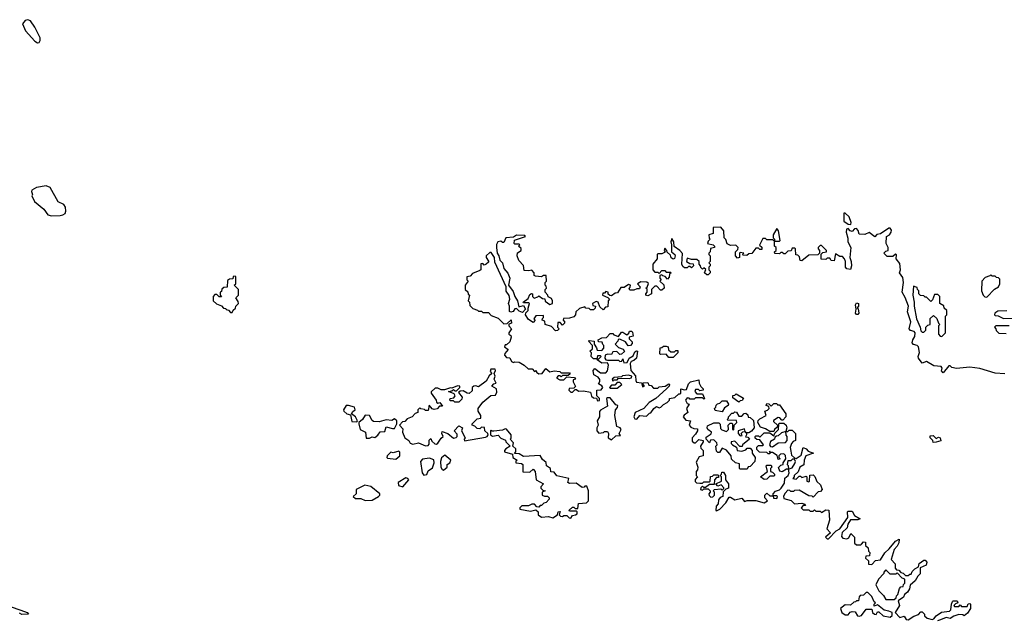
# Model space of a CAD drawing. Extents: x 2219101 to 2444320, y 201258 to 358766.
# Tile 110 of 256: x 2295357 to 2302391, y 281780 to 286074. Entities that reach past the tile are written whole.
import ezdxf

# ---------------------------------------------------------------- set-up
doc = ezdxf.new("R2010")
doc.units = 0

msp = doc.modelspace()

# ---------------------------------------------------------------- linework, layer by layer
at = {"layer": '0CON10XD'}
for points in [[(2295485, 285908.8), (2295495, 285910), (2295503.8, 285925), (2295502.5, 285945), (2295465, 286020), (2295433.8, 286065), (2295415, 286074), (2295395, 286069.2), (2295376, 286045), (2295398.6, 285995), (2295465, 285920), (2295485, 285908.8)], [(2295585, 284671.1), (2295645, 284674.6), (2295665, 284677.8), (2295681.1, 284688.9), (2295687.5, 284705), (2295683.2, 284733.2), (2295672.5, 284752.5), (2295632.5, 284772.5), (2295574.2, 284875), (2295545, 284887.3), (2295476.7, 284875), (2295442.5, 284855), (2295440, 284845), (2295447.5, 284825), (2295442.5, 284815), (2295463.3, 284775), (2295529.3, 284719.3), (2295558.8, 284678.8), (2295585, 284671.1)], [(2301295, 284610), (2301297.5, 284625), (2301282.5, 284665), (2301255, 284690), (2301245, 284690), (2301245, 284632.5), (2301275, 284612.5), (2301295, 284610)], [(2300641.7, 284461.7), (2300658.3, 284448.3), (2300658.3, 284431.7), (2300645, 284430), (2300635, 284440), (2300615, 284440), (2300588.3, 284401.7), (2300565, 284400), (2300551.7, 284388.3), (2300525, 284390), (2300520, 284395), (2300530, 284405), (2300505, 284410), (2300500, 284405), (2300500, 284375), (2300485, 284370), (2300470, 284385), (2300470, 284415), (2300488.3, 284431.7), (2300490, 284445), (2300471.7, 284461.7), (2300435, 284460), (2300410.7, 284470.7), (2300401.7, 284501.7), (2300390, 284515), (2300387.5, 284565), (2300365, 284590), (2300311.7, 284588.3), (2300310, 284545), (2300280, 284535), (2300283, 284513), (2300290, 284505), (2300275, 284490), (2300270, 284475), (2300310, 284465), (2300320, 284455), (2300320, 284445), (2300291.7, 284438.3), (2300290, 284415), (2300280, 284405), (2300280, 284395), (2300290, 284385), (2300290, 284345), (2300280, 284335), (2300290, 284325), (2300290, 284315), (2300280, 284305), (2300280, 284285), (2300290, 284275), (2300290, 284265), (2300275, 284250), (2300265, 284250), (2300250, 284265), (2300258.3, 284288.3), (2300245, 284300), (2300235, 284290), (2300221.7, 284301.7), (2300220, 284315), (2300210, 284325), (2300210, 284345), (2300195, 284360), (2300155, 284360), (2300125, 284370), (2300120, 284345), (2300145, 284330), (2300168.3, 284328.3), (2300170, 284315), (2300155, 284300), (2300145, 284310), (2300135, 284310), (2300125, 284300), (2300105, 284300), (2300095, 284310), (2300087.5, 284325), (2300091.7, 284401.7), (2300073.3, 284423.3), (2300032, 284452), (2300028.8, 284485), (2300015, 284510), (2300007.5, 284485), (2300013.3, 284465), (2300012.5, 284415), (2300036.2, 284395), (2300040, 284385), (2300035, 284367.5), (2300025, 284362.5), (2300012, 284372), (2300005, 284390), (2299981.7, 284411.7), (2299980, 284425), (2299965, 284440), (2299960, 284425), (2299968.3, 284411.7), (2299945, 284400), (2299915, 284400), (2299910, 284395), (2299910, 284365), (2299880, 284325), (2299880, 284285), (2299895, 284270), (2299915, 284270), (2299925, 284260), (2299945, 284280), (2299965, 284280), (2299975, 284270), (2300005, 284270), (2300010, 284265), (2300000, 284255), (2299997, 284233), (2299985, 284220), (2299968.3, 284238.3), (2299951.7, 284241.7), (2299945, 284250), (2299930, 284245), (2299930, 284225), (2299940, 284215), (2299930, 284205), (2299958.3, 284178.3), (2299960, 284155), (2299945, 284140), (2299935, 284140), (2299908.3, 284168.3), (2299895, 284170), (2299870, 284145), (2299870, 284115), (2299845, 284100), (2299830, 284105), (2299830, 284115), (2299840, 284125), (2299838.3, 284148.3), (2299830, 284155), (2299838.3, 284161.7), (2299848.3, 284188.3), (2299837.5, 284197.5), (2299795, 284200), (2299770, 284185), (2299790, 284165), (2299785, 284150), (2299765, 284150), (2299745, 284140), (2299715, 284140), (2299710, 284155), (2299718.3, 284161.7), (2299720, 284175), (2299705, 284180), (2299675, 284160), (2299651.7, 284158.3), (2299628.3, 284121.7), (2299611.7, 284118.3), (2299585, 284100), (2299571.7, 284101.7), (2299561.7, 284111.7), (2299560, 284125), (2299545, 284130), (2299535, 284120), (2299521.7, 284118.3), (2299520, 284105), (2299558.3, 284088.3), (2299570, 284075), (2299560, 284065), (2299558.3, 284021.7), (2299541.7, 284018.3), (2299525, 284000), (2299501.7, 284021.7), (2299490, 284055), (2299475, 284060), (2299450, 284045), (2299451.7, 284031.7), (2299470, 284025), (2299468.3, 284011.7), (2299455, 284000), (2299435, 284000), (2299425, 284010), (2299401.7, 284011.7), (2299395, 284020), (2299355, 284010), (2299330, 283985), (2299327, 283963), (2299315, 283950), (2299285, 283940), (2299241.7, 283938.3), (2299240, 283925), (2299248.3, 283918.3), (2299250, 283905), (2299235, 283890), (2299218.3, 283908.3), (2299201.7, 283908.3), (2299200, 283875), (2299210, 283865), (2299198.3, 283851.7), (2299185, 283850), (2299155, 283880), (2299110, 283895), (2299108.3, 283918.3), (2299090, 283925), (2299091.7, 283938.3), (2299100, 283945), (2299098.3, 283958.3), (2299043, 283957), (2299030, 283935), (2299040, 283925), (2299025, 283910), (2298991.7, 283931.7), (2298970, 283965), (2298971.7, 283978.3), (2298990, 283995), (2298988.3, 284011.7), (2299000, 284045), (2298995, 284050), (2298955, 284050), (2298952.5, 284055), (2298989.3, 284080.7), (2299001.7, 284108.3), (2299013, 284117), (2299020, 284115), (2299020, 284095), (2299033, 284083), (2299058.3, 284091.7), (2299065, 284100), (2299091.7, 284081.7), (2299108.3, 284078.3), (2299111.7, 284061.7), (2299145, 284037.5), (2299162.5, 284045), (2299163.3, 284065), (2299155, 284080), (2299131.7, 284091.7), (2299130, 284105), (2299110, 284125), (2299110, 284145), (2299120, 284155), (2299118.3, 284168.3), (2299110, 284175), (2299110, 284195), (2299120, 284205), (2299116.7, 284245), (2299100, 284245), (2299085, 284236.7), (2299040.7, 284240.7), (2299032.5, 284245), (2299033.3, 284265), (2299015, 284283.3), (2298995, 284277.5), (2298961.7, 284281.7), (2298957, 284317), (2298921.7, 284351.7), (2298910, 284385), (2298913.6, 284406.4), (2298940, 284425), (2298938.3, 284438.3), (2298920, 284455), (2298925, 284460), (2298930, 284465), (2298925, 284470), (2298895, 284470), (2298890, 284475), (2298891.7, 284498.3), (2298970, 284525), (2298965, 284530), (2298905, 284532.5), (2298885, 284520), (2298830, 284515), (2298815, 284480), (2298805, 284480), (2298795, 284490), (2298773.3, 284486.7), (2298764, 284466), (2298764.1, 284445.9), (2298766.7, 284405), (2298778.8, 284385), (2298785.8, 284355), (2298805.7, 284335.7), (2298814.4, 284294.4), (2298842.9, 284262.9), (2298858.8, 284225), (2298848.8, 284175), (2298881.8, 284131.8), (2298893.1, 284095), (2298913.6, 284063.6), (2298921.7, 284021.7), (2298955, 284030), (2298970, 284005), (2298948.3, 283981.7), (2298925, 283990), (2298905, 284010), (2298895, 284007.5), (2298881.2, 283988.8), (2298865, 283982.5), (2298856.7, 283986.7), (2298855.6, 284025), (2298848, 284045), (2298858.5, 284075), (2298852.9, 284102.9), (2298832.1, 284132.1), (2298832, 284165), (2298750.8, 284340.8), (2298748.8, 284375), (2298725, 284410), (2298715, 284410), (2298690, 284385), (2298690, 284375), (2298707, 284347), (2298705, 284340), (2298690, 284325), (2298675, 284320), (2298665, 284330), (2298651.7, 284328.3), (2298650, 284285), (2298645, 284280), (2298591.7, 284258.3), (2298575, 284240), (2298550, 284235), (2298550, 284215), (2298560, 284205), (2298540, 284175), (2298540, 284145), (2298558.3, 284128.3), (2298561.7, 284111.7), (2298570, 284105), (2298560, 284065), (2298570, 284055), (2298571.7, 284031.7), (2298595, 284010), (2298628.3, 283998.3), (2298635, 283990), (2298655, 283990), (2298665, 283980), (2298705, 283980), (2298725, 283960), (2298775, 283940), (2298815, 283900), (2298838.3, 283901.7), (2298867, 283927), (2298870, 283905), (2298851.7, 283898.3), (2298850, 283885), (2298870, 283865), (2298850, 283835), (2298850, 283825), (2298866.4, 283816.4), (2298867.5, 283805), (2298858.3, 283771.7), (2298835, 283750), (2298825, 283750), (2298820, 283735), (2298847.5, 283715), (2298822, 283688), (2298821.2, 283675), (2298835, 283660), (2298857.5, 283657.5), (2298870.7, 283630.7), (2298885, 283622.5), (2298895, 283627.5), (2298925.9, 283625.9), (2298960, 283605), (2298988.3, 283578.3), (2299017, 283577), (2299035, 283560), (2299047, 283567), (2299050, 283555), (2299065, 283542.5), (2299090, 283545), (2299115, 283580), (2299145, 283557.5), (2299175, 283562.5), (2299215, 283560), (2299225, 283550), (2299285, 283550), (2299288.3, 283541.7), (2299275, 283530), (2299235, 283530), (2299225, 283520), (2299217.5, 283527.5), (2299203, 283527), (2299193, 283517), (2299195, 283510), (2299215, 283500), (2299245, 283500), (2299265, 283520), (2299320, 283515), (2299327.5, 283505), (2299311.7, 283498.3), (2299310, 283485), (2299327.5, 283452.5), (2299315, 283440), (2299281.7, 283438.3), (2299280, 283425), (2299295, 283410), (2299305, 283410), (2299325, 283430), (2299335, 283430), (2299348.3, 283418.3), (2299385, 283420), (2299435, 283410), (2299441.7, 283381.7), (2299455, 283370), (2299478.3, 283368.3), (2299485, 283350), (2299498.3, 283351.7), (2299500, 283365), (2299480, 283385), (2299480, 283425), (2299511.7, 283428.3), (2299522.5, 283445), (2299516.4, 283456.4), (2299491.7, 283471.7), (2299501.7, 283488.3), (2299501.7, 283501.7), (2299489.3, 283519.3), (2299457.5, 283535), (2299453, 283567), (2299465, 283580), (2299505, 283550), (2299545, 283550), (2299556.4, 283563.6), (2299562.5, 283605), (2299555, 283620), (2299515, 283617.5), (2299481.7, 283641.7), (2299480, 283650), (2299495, 283650), (2299510, 283665), (2299505, 283670), (2299485, 283670), (2299480, 283650), (2299455, 283650), (2299440, 283665), (2299441.7, 283691.7), (2299430, 283705), (2299448.3, 283721.7), (2299450, 283745), (2299420, 283775), (2299425, 283780), (2299460, 283775), (2299460, 283755), (2299478.3, 283728.3), (2299481.7, 283711.7), (2299515, 283710), (2299530, 283725), (2299530, 283745), (2299521.7, 283751.7), (2299518.3, 283768.3), (2299491.7, 283771.7), (2299490, 283785)], [(2302395, 283542.5), (2302325, 283546), (2302215, 283581.2), (2302145, 283590), (2302049.5, 283579.5), (2302016.4, 283586.4), (2302005, 283600), (2301995, 283600), (2301955, 283550), (2301943.3, 283563.3), (2301947, 283583), (2301940, 283595), (2301888.3, 283598.3), (2301835, 283630), (2301805, 283617.5), (2301778.8, 283655), (2301776, 283665), (2301784, 283695), (2301777.5, 283735), (2301767.5, 283745), (2301742, 283752), (2301733.6, 283763.6), (2301737.5, 283785), (2301751.3, 283808.7), (2301754.2, 283834.2), (2301747.5, 283845), (2301721.7, 283851.7), (2301712, 283865), (2301722, 283915), (2301698.6, 283985), (2301707.5, 284025), (2301682.5, 284087.5), (2301661.2, 284125), (2301671.1, 284195), (2301665, 284230), (2301642, 284265), (2301649.2, 284285), (2301645, 284330), (2301617.5, 284365), (2301621.7, 284391.7), (2301612.5, 284397.5), (2301595, 284380), (2301555, 284380), (2301530, 284405), (2301545, 284420), (2301560, 284425), (2301560, 284445), (2301547.5, 284475), (2301550, 284525), (2301570, 284535), (2301583.3, 284555), (2301585, 284570), (2301575, 284582.5), (2301565, 284582.5), (2301506.7, 284543.3), (2301481.2, 284538.8), (2301465, 284522.5), (2301425, 284552.5), (2301395, 284537.5), (2301355, 284540), (2301346.7, 284566.7), (2301335, 284580), (2301321.7, 284578.3), (2301305, 284560), (2301290, 284565), (2301275, 284580), (2301263.6, 284576.4), (2301261.2, 284555), (2301273, 284513), (2301273.3, 284485), (2301293.3, 284445), (2301286.7, 284375), (2301297.5, 284345), (2301300, 284315), (2301291.7, 284288.3), (2301265, 284293.8), (2301256.2, 284305), (2301256.7, 284345), (2301250, 284365), (2301235, 284380), (2301215, 284380), (2301185, 284400), (2301175, 284350), (2301153, 284353), (2301145, 284370), (2301125, 284370), (2301115, 284360), (2301081.7, 284361.7), (2301081.7, 284398.3), (2301095, 284410), (2301120, 284415), (2301120, 284425), (2301085, 284460), (2301075, 284460), (2301060, 284445), (2301060, 284435), (2301070, 284425), (2301070, 284405), (2301058.3, 284391.7), (2300995, 284390), (2300945, 284350), (2300931.7, 284351.7), (2300928.3, 284378.3), (2300915, 284390), (2300901.7, 284391.7), (2300900, 284435), (2300895, 284440), (2300875, 284440), (2300868.3, 284421.7), (2300845, 284420), (2300825, 284400), (2300815, 284400), (2300805, 284410), (2300795, 284410), (2300785, 284400), (2300751.7, 284401.7), (2300750, 284415), (2300760, 284425), (2300760, 284445), (2300750, 284455), (2300750, 284490), (2300785, 284490), (2300790, 284495), (2300777.5, 284565), (2300765, 284580), (2300740, 284535), (2300740, 284515), (2300750, 284505), (2300750, 284490), (2300735, 284500), (2300695, 284500), (2300685, 284510), (2300665, 284510), (2300641.7, 284461.7)], [(2302265, 284090), (2302321.7, 284148.3), (2302350, 284165), (2302360, 284185), (2302358.3, 284218.3), (2302348.3, 284228.3), (2302335, 284230), (2302325, 284240), (2302305, 284240), (2302295, 284250), (2302288.3, 284241.7), (2302255, 284230), (2302230, 284205), (2302227.5, 284135), (2302240, 284105), (2302251.7, 284091.7), (2302265, 284090)], [(2296875, 283980), (2296881.7, 283998.3), (2296898.3, 284011.7), (2296900, 284025), (2296920, 284045), (2296918.3, 284058.3), (2296900, 284085), (2296920, 284105), (2296920, 284145), (2296890, 284175), (2296900, 284185), (2296900, 284235), (2296895, 284240), (2296881.7, 284238.3), (2296878.3, 284221.7), (2296855, 284220), (2296841.7, 284208.3), (2296838.3, 284161.7), (2296815, 284160), (2296801.7, 284148.3), (2296798.3, 284131.7), (2296790, 284125), (2296790, 284105), (2296798.3, 284091.7), (2296781.7, 284091.7), (2296765, 284110), (2296751.7, 284108.3), (2296740, 284095), (2296740, 284065), (2296761.7, 284041.7), (2296798.3, 284028.3), (2296811.7, 284011.7), (2296828.3, 284008.3), (2296831.7, 284001.7), (2296848.3, 283998.3), (2296861.7, 283981.7), (2296875, 283980)], [(2301945, 283810), (2301970, 283835), (2301970, 283955), (2301980, 283965), (2301980, 283995), (2301961.7, 284011.7), (2301958.3, 284028.3), (2301930, 284045), (2301930, 284095), (2301915, 284110), (2301891.7, 284108.3), (2301878.3, 284071.7), (2301865, 284060), (2301835, 284090), (2301825, 284090), (2301815, 284100), (2301791.7, 284101.7), (2301780, 284115), (2301780, 284135), (2301770, 284145), (2301768.3, 284158.3), (2301741.7, 284168.3), (2301737.5, 284105), (2301747.5, 284055), (2301746.7, 284025), (2301763.3, 283935), (2301790, 283875), (2301795, 283850), (2301805, 283840), (2301815, 283840), (2301830, 283855), (2301830, 283875), (2301845, 283890), (2301860, 283895), (2301861.7, 283938.3), (2301885, 283960), (2301908.3, 283938.3), (2301920, 283905), (2301930, 283895), (2301920, 283885), (2301920, 283825), (2301931.7, 283811.7), (2301945, 283810)], [(2301345, 283967.5), (2301335, 283967.5), (2301327, 283977), (2301332.5, 284005), (2301327.5, 284035), (2301335, 284050), (2301350, 284045), (2301350, 284025), (2301340, 284015), (2301347, 284007), (2301352.5, 283975), (2301345, 283967.5)], [(2302408.3, 283991.7), (2302345, 283990), (2302322.5, 283975), (2302320, 283965), (2302325, 283960), (2302347, 283957), (2302385, 283937.5), (2302455, 283940)], [(2299490, 283785), (2299515, 283800), (2299548.3, 283801.7), (2299575, 283830), (2299595, 283830), (2299601.7, 283821.7), (2299635, 283810), (2299655, 283840), (2299665, 283840), (2299695, 283820), (2299708.3, 283831.7), (2299713, 283847), (2299727, 283847), (2299735, 283840), (2299738.3, 283811.7), (2299710, 283805), (2299711.7, 283791.7), (2299731.7, 283771.7), (2299731.7, 283758.3), (2299720, 283745), (2299703, 283743), (2299685, 283770), (2299645, 283790), (2299631.7, 283788.3), (2299630, 283775), (2299610, 283755), (2299635, 283730), (2299668.3, 283718.3), (2299678.3, 283701.7), (2299657, 283683), (2299645, 283680), (2299621.7, 283701.7), (2299595, 283700), (2299585, 283680), (2299555, 283682.5), (2299540, 283675), (2299537.5, 283655), (2299543.3, 283643.3), (2299555, 283640), (2299635, 283640), (2299645, 283630), (2299658.3, 283631.7), (2299665, 283650), (2299671.7, 283621.7), (2299696.4, 283623.6), (2299710, 283655), (2299739.3, 283670.7), (2299751.7, 283698.3), (2299763, 283707), (2299770, 283705), (2299762.5, 283655), (2299745, 283637.5), (2299725, 283630), (2299717.5, 283615), (2299722.5, 283565), (2299757, 283527), (2299757.5, 283495), (2299763.3, 283483.3), (2299798.3, 283478.3), (2299805, 283450), (2299820, 283455), (2299810, 283465), (2299811.7, 283478.3), (2299845, 283480), (2299851.7, 283461.7), (2299868.3, 283458.3), (2299885, 283440), (2299915, 283440), (2299925, 283450), (2299967, 283453), (2299995, 283470), (2300000, 283465), (2299997.5, 283455), (2299977.5, 283435), (2299902.5, 283365), (2299853.6, 283336.4), (2299816.4, 283293.6), (2299753.8, 283266.2), (2299743.6, 283233.6), (2299751.2, 283221.2), (2299765, 283217.5), (2299785.9, 283244.1), (2299835, 283240), (2299855, 283260), (2299866.4, 283263.6), (2299887.5, 283295), (2299905, 283307.5), (2299925, 283300), (2299936.1, 283303.9), (2299955, 283322.5), (2299983, 283337), (2300000, 283355), (2300000, 283365), (2300037, 283373), (2300065, 283400), (2300075, 283400), (2300080, 283405), (2300080, 283435), (2300105, 283427.5), (2300120, 283430), (2300135, 283470), (2300150, 283485), (2300208.3, 283498.3), (2300210, 283475), (2300221.7, 283451.7), (2300240, 283435), (2300240, 283425), (2300215, 283420), (2300205, 283430), (2300185, 283430), (2300180, 283415), (2300195, 283400), (2300235, 283400), (2300250, 283365), (2300245, 283360), (2300235, 283370), (2300185, 283370), (2300175, 283360), (2300145, 283360), (2300138.3, 283368.3), (2300125, 283370), (2300112.5, 283355), (2300125, 283330), (2300140, 283325), (2300120, 283295), (2300130, 283265), (2300103.6, 283246.4), (2300097.5, 283235), (2300115, 283210), (2300150, 283205), (2300140, 283175), (2300151.7, 283161.7), (2300172.5, 283152.5), (2300200, 283150), (2300200, 283135), (2300185, 283110), (2300160, 283085), (2300161.7, 283061.7), (2300175, 283050), (2300185, 283050), (2300208.3, 283071.7), (2300240, 283065), (2300240, 283055), (2300220, 283025), (2300221.7, 283011.7), (2300240, 282995), (2300240, 282955), (2300211.7, 282948.3), (2300188.3, 282911.7), (2300202.5, 282875), (2300200, 282855), (2300190, 282845), (2300190, 282815), (2300200, 282805), (2300183, 282787), (2300181.7, 282771.7), (2300193, 282763), (2300215, 282760), (2300235, 282760), (2300245, 282770), (2300285, 282770), (2300290, 282775), (2300291.7, 282808.3), (2300305, 282810), (2300315, 282820), (2300345, 282820), (2300350, 282815), (2300348.3, 282801.7), (2300335, 282800), (2300320, 282785), (2300318.3, 282751.7), (2300285, 282750), (2300255, 282730), (2300245, 282730), (2300235, 282740), (2300221.7, 282728.3), (2300220, 282715), (2300235, 282710), (2300245, 282720), (2300275, 282720), (2300290, 282705), (2300290, 282695), (2300280, 282685), (2300281.7, 282671.7), (2300295, 282660), (2300308.3, 282661.7), (2300320, 282675), (2300320, 282695), (2300310, 282705), (2300320, 282715), (2300365, 282720), (2300375, 282710), (2300388.3, 282721.7), (2300388.3, 282728.3), (2300368.3, 282748.3), (2300345, 282740), (2300330, 282755), (2300370, 282775), (2300370, 282805), (2300360, 282815), (2300370, 282825), (2300371.7, 282838.3), (2300385, 282840), (2300400, 282815), (2300400, 282785), (2300420, 282755), (2300420, 282725), (2300401.7, 282718.3), (2300381.7, 282698.3), (2300380, 282665), (2300361.7, 282658.3), (2300348.3, 282641.7), (2300346.4, 282613.6), (2300333, 282597), (2300330, 282565), (2300335, 282562.5), (2300357.5, 282575), (2300400.8, 282619.2), (2300425, 282660), (2300435, 282660), (2300465, 282642.5), (2300515, 282652.5), (2300535, 282630), (2300555, 282636.7), (2300615, 282637.5), (2300675, 282620), (2300700, 282635), (2300680, 282655), (2300680, 282675), (2300695, 282690), (2300715, 282670), (2300740, 282670), (2300743, 282653), (2300765, 282650), (2300770, 282665), (2300765, 282670), (2300740, 282670), (2300740, 282685), (2300757, 282703), (2300785, 282712.5), (2300796.2, 282723.8), (2300819.5, 282760.5), (2300823.9, 282796.1), (2300846.7, 282815), (2300853.3, 282835), (2300850, 282860), (2300875, 282870), (2300895, 282900), (2300900, 282915), (2300891.7, 282931.7), (2300878.3, 282931.7), (2300865, 282920), (2300845, 282920), (2300840, 282895), (2300847, 282887), (2300850, 282860), (2300835, 282860), (2300805, 282842.5), (2300787, 282847), (2300778.3, 282871.7), (2300795, 282890), (2300810, 282895), (2300810, 282905), (2300830, 282935), (2300828.3, 282958.3), (2300815, 282970), (2300791.7, 282968.3), (2300780, 282955), (2300780, 282945), (2300790, 282935), (2300775, 282930), (2300768.3, 282958.3), (2300735, 282980), (2300720, 282980), (2300715, 282990), (2300710, 282985), (2300720, 282980), (2300715, 282970), (2300705, 282970), (2300695, 282980), (2300641.7, 282981.7), (2300621.7, 283001.7), (2300623, 283017), (2300635, 283030), (2300665, 283030), (2300670, 283035), (2300645, 283070), (2300623, 283073), (2300611.7, 283081.7), (2300610, 283095), (2300615, 283100), (2300635, 283100), (2300645, 283090), (2300675, 283120), (2300715, 283120), (2300745, 283100), (2300751.7, 283118.3), (2300777.5, 283145), (2300780, 283185), (2300785, 283190), (2300815, 283190), (2300832.5, 283175), (2300837, 283157), (2300830, 283130), (2300799.3, 283120.7), (2300775, 283100), (2300762.5, 283097.5), (2300751.7, 283088.3), (2300750, 283075), (2300720.7, 283059.3), (2300712.5, 283035), (2300721.7, 283021.7), (2300735, 283020), (2300775, 283050), (2300828.3, 283051.7), (2300840, 283065), (2300840, 283095), (2300833, 283103), (2300830, 283130), (2300845, 283130), (2300855, 283140), (2300875, 283140), (2300900, 283115), (2300900, 283065), (2300881.7, 283058.3), (2300870, 283045), (2300860, 283015), (2300865, 282990), (2300871.7, 282961.7), (2300891.7, 282941.7), (2300905, 282937.5), (2300938.8, 282961.2), (2300953.6, 283016.4), (2300975, 283006.2), (2300989.3, 282989.3), (2301027.5, 282975), (2300973.6, 282956.4), (2300960, 282925), (2300958.3, 282891.7), (2300930, 282875), (2300918.3, 282841.7), (2300890, 282815), (2300890, 282805), (2300880, 282795), (2300905, 282790), (2300925, 282810), (2300935, 282810), (2300945, 282800), (2300975, 282810), (2300980, 282805), (2300980, 282775), (2300995, 282770), (2301000, 282775), (2301001.7, 282818.3), (2301025, 282820), (2301038.3, 282808.3), (2301051.7, 282771.7), (2301078.3, 282748.3), (2301090, 282715), (2301078.3, 282701.7), (2301061.7, 282698.3), (2301025, 282660), (2301018.3, 282668.3), (2300995, 282670), (2300925, 282710), (2300893, 282707), (2300885, 282700), (2300865, 282700), (2300858.3, 282708.3), (2300845, 282710), (2300825, 282690), (2300813, 282667), (2300815, 282650), (2300867, 282637), (2300893, 282613), (2300945, 282617.5), (2300965, 282610), (2300970, 282600), (2300955, 282600), (2300940, 282585), (2300955, 282570), (2300995, 282570), (2301005, 282560), (2301025, 282560), (2301035, 282570), (2301045, 282560), (2301075, 282560), (2301085, 282550), (2301115, 282570), (2301138.3, 282568.3), (2301142.5, 282495), (2301122.5, 282435), (2301150, 282405), (2301112.5, 282375), (2301125, 282362.5), (2301135, 282362.5), (2301190, 282420), (2301216.4, 282433.6), (2301272.5, 282515), (2301270, 282555), (2301275, 282560), (2301305, 282560), (2301320, 282530), (2301360, 282505), (2301345, 282497.5), (2301291.2, 282498.8), (2301273, 282467), (2301268.3, 282441.7), (2301231.7, 282408.3), (2301228.3, 282378.3), (2301238.3, 282368.3), (2301267, 282363), (2301279.3, 282370.7), (2301295, 282400), (2301320, 282375), (2301321.7, 282331.7), (2301335, 282320), (2301365, 282320), (2301370, 282325)], [(2302425, 283885.7), (2302330, 283885), (2302320, 283875), (2302330, 283865), (2302331.7, 283851.7), (2302351.7, 283831.7), (2302405, 283830)], [(2300025, 283660), (2299995, 283660), (2299975, 283682.5), (2299935, 283680), (2299930, 283685), (2299931.7, 283728.3), (2299945, 283730), (2299955, 283740), (2299975, 283740), (2299990, 283735), (2299993, 283713), (2300008.3, 283698.3), (2300035, 283700), (2300045, 283710), (2300058.3, 283708.3), (2300058.3, 283691.7), (2300025, 283660)], [(2298255, 283026.7), (2298275, 283030), (2298281.7, 283038.3), (2298283, 283067), (2298295, 283080), (2298301.7, 283061.7), (2298321.7, 283041.7), (2298335, 283040), (2298345, 283047.5), (2298366.7, 283083.3), (2298382.5, 283095), (2298372.5, 283115), (2298375, 283130), (2298415, 283116.7), (2298455, 283082.5), (2298475, 283087.5), (2298482.5, 283095), (2298481.7, 283111.7), (2298460, 283135), (2298495, 283170), (2298520, 283155), (2298512.5, 283135), (2298540, 283085), (2298532.5, 283075), (2298535, 283062.5), (2298685, 283090), (2298696.2, 283093.8), (2298702.5, 283105), (2298700, 283115), (2298680, 283135), (2298678.3, 283158.3), (2298655, 283160), (2298645, 283150), (2298625, 283152.5), (2298608.3, 283168.3), (2298590, 283175), (2298590, 283185), (2298625, 283220), (2298650, 283225), (2298650, 283245), (2298632.5, 283275), (2298632.5, 283295), (2298665, 283340), (2298723, 283387), (2298755, 283390), (2298765, 283410), (2298762.5, 283435), (2298730, 283455), (2298745, 283470), (2298760, 283475), (2298747.5, 283505), (2298752.5, 283525), (2298747.5, 283545), (2298756.2, 283565), (2298752.5, 283575), (2298722.5, 283575), (2298718.3, 283558.3), (2298730, 283545), (2298711.7, 283528.3), (2298689.3, 283490.7), (2298635, 283450), (2298615, 283457.5), (2298600, 283455), (2298590, 283445), (2298588.3, 283421.7), (2298567.5, 283402.5), (2298553, 283403), (2298525, 283420), (2298502.5, 283417.5), (2298491.7, 283408.3), (2298517.5, 283375), (2298515, 283360), (2298495, 283340), (2298465, 283340), (2298455, 283350), (2298435, 283350), (2298430, 283355), (2298432.5, 283365), (2298458.3, 283371.7), (2298467.5, 283385), (2298460, 283400), (2298420, 283415), (2298445, 283420), (2298455, 283430), (2298465, 283420), (2298478.3, 283421.7), (2298500, 283445), (2298500, 283455), (2298485, 283457.5), (2298445, 283440), (2298435, 283442.5), (2298391.7, 283428.3), (2298368.3, 283428.3), (2298345, 283440), (2298325, 283438.8), (2298297, 283413), (2298296.7, 283405), (2298332.5, 283355), (2298335, 283340), (2298345, 283332.5), (2298358.3, 283338.3), (2298378.3, 283311.7), (2298355, 283310), (2298338.1, 283291.9), (2298318.3, 283288.3), (2298302.5, 283292.5), (2298282.5, 283317.5), (2298275, 283280), (2298255, 283280), (2298248.3, 283288.3), (2298222.5, 283292.5), (2298215, 283300), (2298200, 283285), (2298200, 283265), (2298181.7, 283258.3), (2298160, 283235), (2298125, 283220), (2298108.3, 283201.7), (2298091.7, 283198.3), (2298070, 283175), (2298095, 283150), (2298092.5, 283125), (2298107.5, 283085), (2298136.2, 283066.2), (2298147, 283047), (2298165, 283040), (2298205, 283050), (2298255, 283026.7)], [(2299625, 283440), (2299657.5, 283465), (2299645, 283480), (2299625, 283480), (2299608.3, 283461.7), (2299585, 283460), (2299570, 283445), (2299575, 283440), (2299625, 283440)], [(2299595, 283490), (2299601.7, 283498.3), (2299625, 283500), (2299635, 283510), (2299711.7, 283508.3), (2299726.7, 283513.3), (2299730, 283525), (2299705, 283532.5), (2299663, 283527), (2299655, 283520), (2299603, 283517), (2299590, 283505), (2299595, 283490)], [(2299585, 283070), (2299615, 283100), (2299648.3, 283101.7), (2299640, 283115), (2299652.5, 283145), (2299647, 283157), (2299622.5, 283165), (2299607.5, 283245), (2299613.3, 283285), (2299628.3, 283301.7), (2299630, 283315), (2299615, 283320), (2299575, 283370), (2299555, 283370), (2299550, 283365), (2299555, 283310), (2299507, 283283), (2299498.3, 283271.7), (2299500, 283235), (2299483.3, 283205), (2299490, 283175), (2299480, 283155), (2299478.8, 283135), (2299495, 283117.5), (2299527, 283123), (2299535, 283130), (2299555, 283130), (2299562.5, 283115), (2299560, 283085), (2299585, 283070)], [(2300375, 283270), (2300325, 283280), (2300320, 283295), (2300330, 283305), (2300331.7, 283318.3), (2300341.7, 283328.3), (2300358.3, 283331.7), (2300375, 283350), (2300405, 283350), (2300420, 283325), (2300417.5, 283315), (2300391.7, 283298.3), (2300375, 283270)], [(2300495, 283340), (2300451.7, 283371.7), (2300451.7, 283388.3), (2300465, 283390), (2300475, 283400), (2300528.3, 283368.3), (2300518.3, 283351.7), (2300505, 283350), (2300495, 283340)], [(2297765, 283200), (2297770, 283205), (2297756.7, 283235), (2297727.5, 283255), (2297737, 283273), (2297752.5, 283285), (2297747.5, 283305), (2297705, 283316.7), (2297690, 283315), (2297670, 283285), (2297672.5, 283275), (2297695, 283256.2), (2297719.3, 283249.3), (2297730.7, 283200.7), (2297765, 283200)], [(2300555, 282860), (2300505, 282860), (2300500, 282865), (2300498.3, 282898.3), (2300470, 282905), (2300441.7, 282931.7), (2300440, 282955), (2300407, 282997), (2300375, 283010), (2300355, 282980), (2300345, 282980), (2300335, 282990), (2300330, 283025), (2300340, 283035), (2300338.3, 283048.3), (2300315, 283070), (2300291.7, 283068.3), (2300285, 283050), (2300260, 283075), (2300261.7, 283088.3), (2300296.4, 283113.6), (2300300, 283125), (2300272.5, 283145), (2300267.5, 283155), (2300270.7, 283169.3), (2300315, 283192.5), (2300351.7, 283191.7), (2300361.7, 283181.7), (2300362.5, 283152.5), (2300371.7, 283141.7), (2300405, 283130), (2300420, 283145), (2300417.5, 283175), (2300431.7, 283188.3), (2300445, 283190), (2300450, 283185), (2300450, 283145), (2300458.3, 283141.7), (2300460, 283175), (2300480, 283195), (2300478.3, 283208.3), (2300415, 283210), (2300410, 283215), (2300420, 283225), (2300420, 283235), (2300445, 283260), (2300455, 283260), (2300465, 283270), (2300478.3, 283268.3), (2300495, 283240), (2300515, 283240), (2300531.7, 283258.3), (2300545, 283260), (2300558.3, 283248.3), (2300561.7, 283231.7), (2300575, 283230), (2300598.3, 283208.3), (2300604, 283155), (2300585, 283131.2), (2300565, 283120), (2300550, 283120), (2300540, 283130), (2300535, 283150), (2300490, 283135), (2300490, 283115), (2300505, 283100), (2300518.3, 283101.7), (2300510, 283115), (2300521.7, 283128.3), (2300540, 283130), (2300541.7, 283121.7), (2300550, 283120), (2300550, 283105), (2300541.7, 283091.7), (2300558.3, 283088.3), (2300570, 283075), (2300520, 283035), (2300518.3, 283021.7), (2300501.7, 283021.7), (2300465, 283060), (2300440, 283055), (2300440, 283045), (2300450, 283035), (2300478.3, 283018.3), (2300483, 282993), (2300515, 282990), (2300545, 283000), (2300555, 283010), (2300575, 283010), (2300590, 282995), (2300590, 282975), (2300610, 282945), (2300607.5, 282915), (2300575, 282880), (2300561.7, 282878.3), (2300555, 282860)], [(2300745, 283130), (2300715, 283130), (2300685, 283150), (2300650, 283160), (2300630, 283195), (2300631.7, 283208.3), (2300645, 283220), (2300690, 283245), (2300680, 283275), (2300698.3, 283281.7), (2300710, 283295), (2300708.3, 283308.3), (2300690, 283315), (2300695, 283330), (2300708.3, 283328.3), (2300725, 283310), (2300745, 283330), (2300765, 283330), (2300771.7, 283321.7), (2300785, 283320), (2300830, 283255), (2300830, 283235), (2300808.3, 283211.7), (2300801.7, 283211.7), (2300788.3, 283228.3), (2300775, 283230), (2300741.7, 283208.3), (2300741.7, 283201.7), (2300770, 283175), (2300768.3, 283161.7), (2300750, 283145), (2300745, 283130)], [(2297831.7, 283081.7), (2297855, 283082.5), (2297875, 283092.5), (2297895, 283087.5), (2297916.4, 283103.6), (2297933, 283127), (2297965, 283130), (2297975, 283162.5), (2298020.7, 283150.7), (2298035, 283152.5), (2298050, 283185), (2298050, 283205), (2298035, 283220), (2298015, 283207.5), (2297975, 283213.3), (2297925, 283200), (2297885, 283202.5), (2297875, 283207.5), (2297855, 283243.3), (2297823.9, 283246.1), (2297806.7, 283215), (2297780, 283195), (2297780, 283185), (2297790, 283145), (2297827.5, 283125), (2297831.7, 283081.7)], [(2299295, 282510), (2299305, 282530), (2299327, 282533), (2299338.3, 282541.7), (2299340, 282555), (2299335, 282560), (2299285, 282560), (2299281.7, 282568.3), (2299305, 282590), (2299315, 282590), (2299325, 282580), (2299345, 282580), (2299350, 282615), (2299405, 282620), (2299420, 282635), (2299420, 282705), (2299408.3, 282738.3), (2299395, 282740), (2299388.3, 282731.7), (2299375, 282730), (2299331.7, 282761.7), (2299285, 282757.5), (2299272.5, 282765), (2299280, 282795), (2299193, 282813), (2299175, 282840), (2299151.7, 282841.7), (2299150, 282865), (2299120, 282885), (2299118.3, 282908.3), (2299090.7, 282930.7), (2299075, 282957.5), (2298955, 282950), (2298925, 282970), (2298891.7, 282971.7), (2298900, 282985), (2298900, 283005), (2298880, 283025), (2298885, 283050), (2298860, 283075), (2298867, 283083), (2298867.5, 283105), (2298835, 283147.5), (2298825, 283150), (2298805, 283140), (2298745, 283132.5), (2298732.5, 283132.5), (2298725, 283140), (2298720, 283135), (2298720, 283105), (2298735, 283097.5), (2298775, 283102.5), (2298795, 283083.3), (2298828.3, 283068.3), (2298830, 283055), (2298860, 283025), (2298830, 283005), (2298820, 282995), (2298820, 282985), (2298877.5, 282967.5), (2298880, 282945), (2298910, 282925), (2298901.7, 282918.3), (2298900, 282905), (2298941.7, 282901.7), (2298950, 282895), (2298951.7, 282841.7), (2299001.7, 282838.3), (2299025, 282860), (2299040, 282845), (2299047.5, 282785), (2299100, 282755), (2299080, 282735), (2299080, 282725), (2299095, 282710), (2299110, 282705), (2299090, 282695), (2299090, 282675), (2299105, 282667.5), (2299127, 282667), (2299140, 282655), (2299140, 282645), (2299118.3, 282621.7), (2299101.7, 282618.3), (2299085, 282600), (2299075, 282600), (2299065, 282590), (2299051.7, 282591.7), (2299035, 282610), (2299015, 282610), (2298991.7, 282598.3), (2298945, 282597.5), (2298930, 282585), (2298930, 282575), (2299005, 282560), (2299045, 282570), (2299060, 282555), (2299060, 282535), (2299085, 282517.5), (2299135, 282522.5), (2299165, 282512.5), (2299200, 282535), (2299203.3, 282556.7), (2299218.3, 282558.3), (2299210, 282535), (2299220, 282525), (2299235, 282522.5), (2299245, 282530), (2299265, 282530), (2299281.7, 282511.7), (2299295, 282510)], [(2301881.7, 283051.7), (2301880, 283065), (2301860, 283085), (2301861.7, 283098.3), (2301881.7, 283101.7), (2301905, 283080), (2301921.7, 283088.3), (2301932.5, 283085), (2301936.2, 283063.8), (2301905, 283052.5), (2301881.7, 283051.7)], [(2298045, 282932.5), (2298072.5, 282955), (2298071.7, 282981.7), (2298065, 282990), (2298025, 282977.5), (2298008.3, 282981.7), (2297982.5, 282955), (2297980, 282945), (2297985, 282940), (2298045, 282932.5)], [(2298245, 282817.5), (2298265, 282822.5), (2298275, 282847.5), (2298305, 282870), (2298317.5, 282905), (2298316.2, 282926.2), (2298285, 282940), (2298235, 282932.5), (2298220, 282915), (2298231.2, 282835), (2298245, 282817.5)], [(2298385, 282852.5), (2298410, 282875), (2298410, 282895), (2298430, 282905), (2298437.5, 282925), (2298395, 282960), (2298369.5, 282940.5), (2298362, 282915), (2298366.2, 282875), (2298375, 282857.5), (2298385, 282852.5)], [(2300675, 282787.5), (2300650, 282805), (2300700, 282845), (2300690, 282885), (2300695, 282890), (2300725, 282890), (2300730, 282875), (2300720, 282865), (2300720, 282845), (2300735, 282840), (2300750, 282825), (2300750, 282815), (2300745, 282810), (2300715, 282810), (2300695, 282790), (2300675, 282787.5)], [(2298095, 282733.3), (2298136.1, 282783.9), (2298130, 282795), (2298115, 282797.5), (2298061.2, 282765), (2298062.9, 282742.9), (2298095, 282733.3)], [(2297825, 282637.5), (2297875, 282640), (2297920, 282665), (2297930, 282675), (2297930, 282685), (2297865, 282737.5), (2297823.6, 282746.4), (2297760, 282715), (2297760, 282685), (2297740, 282665), (2297755, 282650), (2297795, 282650), (2297825, 282637.5)], [(2301370, 282325), (2301385, 282340), (2301398.3, 282338.3), (2301400, 282315), (2301418.3, 282298.3), (2301420, 282275), (2301430, 282265), (2301428.3, 282241.7), (2301401.7, 282238.3), (2301400, 282225), (2301420, 282205), (2301421.7, 282181.7), (2301445, 282180), (2301471.7, 282208.3), (2301506.4, 282213.6), (2301537, 282263), (2301569.3, 282290.7), (2301613.6, 282346.4), (2301640, 282360), (2301637, 282333), (2301625, 282310), (2301603, 282287), (2301582.5, 282215), (2301610, 282185), (2301611.7, 282151.7), (2301621.7, 282141.7), (2301638.3, 282138.3), (2301651.7, 282121.7), (2301668.3, 282118.3), (2301685, 282100), (2301705, 282100), (2301715, 282110), (2301725, 282110), (2301731.7, 282128.3), (2301751.7, 282148.3), (2301777.5, 282162.5), (2301783.6, 282186.4), (2301815, 282210), (2301825, 282210), (2301836.4, 282196.4), (2301832.5, 282175), (2301790, 282155), (2301788.8, 282111.2), (2301772.5, 282095), (2301755, 282062.5), (2301717.5, 282032.5), (2301713.3, 282005), (2301699.2, 281980.8), (2301677.5, 281965), (2301670, 281945), (2301631.7, 281918.3), (2301642.5, 281885), (2301610, 281835), (2301645, 281800), (2301675, 281810), (2301690, 281785), (2301705, 281782.5), (2301745, 281810), (2301778.3, 281821.7), (2301795, 281840), (2301805, 281840), (2301820, 281825), (2301821.7, 281811.7), (2301840, 281795), (2301875, 281786.7), (2301888.3, 281791.7), (2301905, 281812.5), (2301941.2, 281838.8), (2302000, 281845), (2302010, 281855), (2302012.5, 281895), (2302020, 281915), (2302025, 281920), (2302055, 281920), (2302060, 281905), (2302041.7, 281898.3), (2302030, 281885), (2302035, 281880), (2302065, 281880), (2302075, 281890), (2302085, 281880), (2302125, 281880), (2302131.7, 281898.3), (2302145, 281900), (2302150, 281895), (2302150, 281865), (2302128.3, 281831.7), (2302105, 281812.5), (2302095, 281820), (2302065, 281822.5), (2302029.3, 281810.7), (2302005, 281793.3), (2301975, 281801.2), (2301935, 281783.3), (2301913.8, 281776.2)], [(2301605, 281930), (2301618.3, 281941.7), (2301620, 281955), (2301630, 281965), (2301641.7, 282008.3), (2301651.7, 282018.3), (2301668.3, 282021.7), (2301670, 282035), (2301680, 282045), (2301680, 282075), (2301661.7, 282081.7), (2301625, 282120), (2301615, 282110), (2301575, 282110), (2301545, 282140), (2301530, 282125), (2301530, 282115), (2301492.5, 282075), (2301473, 282033), (2301495, 281990), (2301528.3, 281958.3), (2301545, 281930), (2301605, 281930)], [(2301575, 281802.5), (2301590, 281815), (2301590, 281835), (2301566.4, 281846.4), (2301531.7, 281851.7), (2301485, 281890), (2301461.7, 281881.7), (2301460, 281895), (2301470, 281905), (2301461.7, 281911.7), (2301445, 281950), (2301415, 281980), (2301405, 281980), (2301385, 281960), (2301361.7, 281958.3), (2301353, 281947), (2301350, 281920), (2301335, 281920), (2301328.3, 281911.7), (2301315, 281910), (2301291.7, 281888.3), (2301255, 281890), (2301220, 281865), (2301230, 281835), (2301255, 281820), (2301275, 281820), (2301290.7, 281839.3), (2301305, 281842.5), (2301325, 281840), (2301341.7, 281811.7), (2301355, 281810), (2301370, 281815), (2301405, 281860), (2301445, 281860), (2301450, 281835), (2301463, 281823), (2301475, 281822.5), (2301485, 281840), (2301495, 281840), (2301525, 281812.5), (2301575, 281802.5)], [(2295288.5, 281878.5), (2295365, 281853.3), (2295410, 281835), (2295420, 281825), (2295372, 281822), (2295355, 281830)]]:
    msp.add_lwpolyline(points, dxfattribs=at)

doc.saveas('drawing.dxf')
